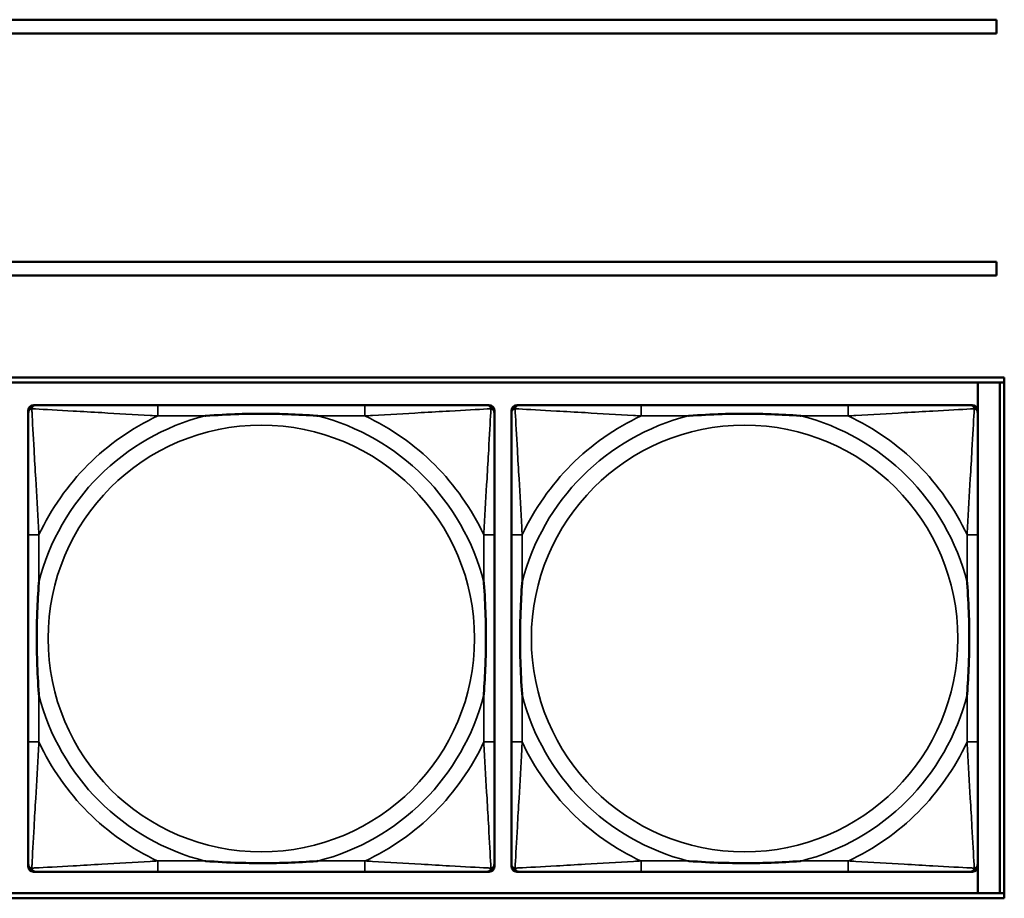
# Model space of a CAD drawing. Header units: inches. Extents: x 0.2 to 58.8, y 1.7 to 68.8.
# Tile 132 of 256: x 37.9 to 39.4, y 49.4 to 50.7. Entities that reach past the tile are written whole.
import ezdxf

# ---------------------------------------------------------------- set-up
doc = ezdxf.new("R2010")
doc.units = ezdxf.units.IN
doc.header["$MEASUREMENT"] = 0
doc.layers.add('Visible (ANSI)', color=7, linetype='Continuous', lineweight=50)
doc.layers.add('Visible Narrow (ANSI)', color=7, linetype='Continuous', lineweight=35)

msp = doc.modelspace()

# ---------------------------------------------------------------- linework, layer by layer
at = {"layer": 'Visible (ANSI)'}
for p, q in [((31.39, 50.7116), (39.342, 50.7116)), ((39.342, 50.7116), (39.342, 50.6916)), ((39.342, 50.6916), (31.39, 50.6916)), ((31.17, 50.3563), (39.342, 50.3563)), ((39.342, 50.3563), (39.342, 50.3363)), ((39.342, 50.3363), (31.17, 50.3363)), ((22.2594, 50.1863), (39.3535, 50.1863)), ((22.2594, 50.179), (39.3535, 50.179)), ((39.3144, 50.179), (39.3144, 50.1393)), ((39.3468, 50.179), (39.3468, 49.429)), ((39.3535, 50.1863), (39.3535, 49.4216)), ((37.9195, 49.4685), (37.9195, 50.1378)), ((37.9274, 50.1457), (37.9313, 50.1457)), ((38.414, 50.1457), (38.1101, 50.1457)), ((38.5927, 50.1457), (38.5967, 50.1457)), ((38.6045, 50.1378), (38.6045, 50.1339)), ((38.6295, 49.4685), (38.6295, 50.1378)), ((38.6374, 50.1457), (38.6413, 50.1457)), ((39.124, 50.1457), (38.8201, 50.1457)), ((39.3027, 50.1457), (39.3067, 50.1457)), ((39.3145, 50.1378), (39.3145, 50.1339)), ((37.9195, 49.9551), (37.9195, 49.6512)), ((38.6045, 49.6512), (38.6045, 49.9551)), ((38.6295, 49.9551), (38.6295, 49.6512)), ((39.3145, 49.6512), (39.3145, 49.9551)), ((38.6045, 49.4724), (38.6045, 49.4685)), ((39.3145, 49.4724), (39.3145, 49.4685)), ((38.5967, 49.4606), (37.9274, 49.4606)), ((38.1101, 49.4606), (38.414, 49.4606)), ((39.3067, 49.4606), (38.6374, 49.4606)), ((38.8201, 49.4606), (39.124, 49.4606)), ((39.3144, 49.467), (39.3144, 49.429)), ((39.3535, 49.429), (22.2594, 49.429)), ((39.3535, 49.4216), (22.2594, 49.4216))]:
    msp.add_line(p, q, dxfattribs=at)
for centre, radius, start, end in [((37.9313, 50.1339), 0.0118, 90, 180), ((37.9274, 50.1378), 0.00787, 90, 180), ((38.5927, 50.1339), 0.0118, 0, 90), ((38.5967, 50.1378), 0.00787, 0, 90), ((38.6413, 50.1339), 0.0118, 90, 180), ((38.6374, 50.1378), 0.00787, 90, 180), ((39.3027, 50.1339), 0.0118, 0, 90), ((39.3067, 50.1378), 0.00787, 0, 90), ((37.9313, 49.4724), 0.0118, 180, 270), ((38.5927, 49.4724), 0.0118, 270, 360), ((38.6413, 49.4724), 0.0118, 180, 270), ((39.3027, 49.4724), 0.0118, 270, 360), ((37.9274, 49.4685), 0.00787, 180, 270), ((38.5967, 49.4685), 0.00787, 270, 0), ((38.6374, 49.4685), 0.00787, 180, 270), ((39.3067, 49.4685), 0.00787, 270, 0)]:
    msp.add_arc(centre, radius, start, end, dxfattribs=at)
for points, knots in [([(38.1101, 50.1457), (38.1065, 50.1457), (38.1029, 50.1457), (38.0993, 50.1457), (38.0661, 50.1457), (38.0324, 50.1457), (38.0015, 50.1457), (37.9746, 50.1457), (37.949, 50.1457), (37.9356, 50.1457), (37.934, 50.1457), (37.9325, 50.1457), (37.9313, 50.1457)], [0, 0, 0, 0, 0.0272471, 0.0272471, 0.0272471, 0.2790553, 0.2790553, 0.2790553, 0.4988354, 0.4988354, 0.4988354, 0.5252205, 0.5252205, 0.5252205, 0.5252205]), ([(38.5927, 50.1457), (38.5778, 50.1457), (38.5362, 50.1457), (38.4956, 50.1457), (38.4691, 50.1457), (38.4412, 50.1457), (38.414, 50.1457)], [-0.5252205, -0.5252205, -0.5252205, -0.5252205, -0.20743, -0.20743, -0.20743, 0, 0, 0, 0]), ([(38.8201, 50.1457), (38.8165, 50.1457), (38.8129, 50.1457), (38.8093, 50.1457), (38.7761, 50.1457), (38.7424, 50.1457), (38.7115, 50.1457), (38.6846, 50.1457), (38.659, 50.1457), (38.6456, 50.1457), (38.644, 50.1457), (38.6425, 50.1457), (38.6413, 50.1457)], [0, 0, 0, 0, 0.0272471, 0.0272471, 0.0272471, 0.2790553, 0.2790553, 0.2790553, 0.4988354, 0.4988354, 0.4988354, 0.5252205, 0.5252205, 0.5252205, 0.5252205]), ([(39.3027, 50.1457), (39.2878, 50.1457), (39.2462, 50.1457), (39.2056, 50.1457), (39.1791, 50.1457), (39.1512, 50.1457), (39.124, 50.1457)], [-0.5252205, -0.5252205, -0.5252205, -0.5252205, -0.20743, -0.20743, -0.20743, 0, 0, 0, 0]), ([(37.9195, 50.1339), (37.9195, 50.119), (37.9195, 50.0774), (37.9195, 50.0367), (37.9195, 50.0102), (37.9195, 49.9823), (37.9195, 49.9551)], [-0.5252205, -0.5252205, -0.5252205, -0.5252205, -0.20743, -0.20743, -0.20743, 0, 0, 0, 0]), ([(38.1793, 50.1299), (38.1797, 50.1299), (38.1801, 50.13), (38.1966, 50.1312), (38.2127, 50.1321), (38.2357, 50.1328), (38.2424, 50.1329), (38.2515, 50.133), (38.254, 50.1331), (38.2581, 50.1331), (38.2597, 50.1331), (38.2628, 50.1331), (38.2643, 50.1331), (38.2679, 50.1331), (38.27, 50.1331), (38.2761, 50.133), (38.2803, 50.1329), (38.29, 50.1327), (38.2956, 50.1326), (38.3154, 50.1319), (38.3294, 50.1311), (38.3439, 50.13), (38.3443, 50.1299), (38.3448, 50.1299)], [-0.416114, -0.416114, -0.416114, -0.416114, -0.4127691, -0.4127691, -0.2896446, -0.2896446, -0.2388934, -0.2388934, -0.2201881, -0.2201881, -0.2080204, -0.2080204, -0.196499, -0.196499, -0.1809939, -0.1809939, -0.149741, -0.149741, -0.1073162, -0.1073162, 0, 0, 0.0033356, 0.0033356, 0.0033356, 0.0033356]), ([(38.6045, 49.9551), (38.6045, 49.9587), (38.6045, 49.9623), (38.6045, 49.9659), (38.6045, 49.9991), (38.6045, 50.0328), (38.6045, 50.0636), (38.6045, 50.0906), (38.6045, 50.1161), (38.6045, 50.1296), (38.6045, 50.1312), (38.6045, 50.1326), (38.6045, 50.1339)], [0, 0, 0, 0, 0.0272471, 0.0272471, 0.0272471, 0.2790553, 0.2790553, 0.2790553, 0.4988354, 0.4988354, 0.4988354, 0.5252205, 0.5252205, 0.5252205, 0.5252205]), ([(38.6295, 50.1339), (38.6295, 50.119), (38.6295, 50.0774), (38.6295, 50.0367), (38.6295, 50.0102), (38.6295, 49.9823), (38.6295, 49.9551)], [-0.5252205, -0.5252205, -0.5252205, -0.5252205, -0.20743, -0.20743, -0.20743, 0, 0, 0, 0]), ([(38.8893, 50.1299), (38.8897, 50.1299), (38.8901, 50.13), (38.9066, 50.1312), (38.9227, 50.1321), (38.9457, 50.1328), (38.9524, 50.1329), (38.9615, 50.133), (38.964, 50.1331), (38.9681, 50.1331), (38.9697, 50.1331), (38.9728, 50.1331), (38.9743, 50.1331), (38.9779, 50.1331), (38.98, 50.1331), (38.9861, 50.133), (38.9903, 50.1329), (39, 50.1327), (39.0056, 50.1326), (39.0254, 50.1319), (39.0394, 50.1311), (39.0539, 50.13), (39.0543, 50.1299), (39.0548, 50.1299)], [-0.416114, -0.416114, -0.416114, -0.416114, -0.4127691, -0.4127691, -0.2896446, -0.2896446, -0.2388934, -0.2388934, -0.2201881, -0.2201881, -0.2080204, -0.2080204, -0.196499, -0.196499, -0.1809939, -0.1809939, -0.149741, -0.149741, -0.1073162, -0.1073162, 0, 0, 0.0033356, 0.0033356, 0.0033356, 0.0033356]), ([(39.3145, 49.9551), (39.3145, 49.9587), (39.3145, 49.9623), (39.3145, 49.9659), (39.3145, 49.9991), (39.3145, 50.0328), (39.3145, 50.0636), (39.3145, 50.0906), (39.3145, 50.1161), (39.3145, 50.1296), (39.3145, 50.1312), (39.3145, 50.1326), (39.3145, 50.1339)], [0, 0, 0, 0, 0.0272471, 0.0272471, 0.0272471, 0.2790553, 0.2790553, 0.2790553, 0.4988354, 0.4988354, 0.4988354, 0.5252205, 0.5252205, 0.5252205, 0.5252205]), ([(37.9352, 49.7204), (37.9352, 49.7208), (37.9352, 49.7213), (37.9339, 49.7378), (37.9331, 49.7538), (37.9324, 49.7768), (37.9322, 49.7835), (37.9321, 49.7927), (37.9321, 49.7951), (37.9321, 49.7992), (37.9321, 49.8008), (37.9321, 49.804), (37.9321, 49.8055), (37.9321, 49.8091), (37.9321, 49.8111), (37.9322, 49.8173), (37.9322, 49.8214), (37.9324, 49.8311), (37.9326, 49.8367), (37.9333, 49.8565), (37.9341, 49.8705), (37.9352, 49.885), (37.9352, 49.8855), (37.9352, 49.8859)], [-0.416114, -0.416114, -0.416114, -0.416114, -0.4127691, -0.4127691, -0.2896446, -0.2896446, -0.2388934, -0.2388934, -0.2201881, -0.2201881, -0.2080204, -0.2080204, -0.196499, -0.196499, -0.1809939, -0.1809939, -0.149741, -0.149741, -0.1073162, -0.1073162, 0, 0, 0.0033356, 0.0033356, 0.0033356, 0.0033356]), ([(38.5888, 49.8859), (38.5888, 49.8855), (38.5888, 49.885), (38.5901, 49.8685), (38.591, 49.8525), (38.5917, 49.8295), (38.5918, 49.8228), (38.5919, 49.8136), (38.5919, 49.8112), (38.592, 49.8071), (38.592, 49.8055), (38.592, 49.8023), (38.592, 49.8008), (38.5919, 49.7972), (38.5919, 49.7952), (38.5919, 49.789), (38.5918, 49.7849), (38.5916, 49.7752), (38.5915, 49.7696), (38.5907, 49.7498), (38.5899, 49.7358), (38.5888, 49.7213), (38.5888, 49.7208), (38.5888, 49.7204)], [-0.416114, -0.416114, -0.416114, -0.416114, -0.4127691, -0.4127691, -0.2896446, -0.2896446, -0.2388934, -0.2388934, -0.2201881, -0.2201881, -0.2080204, -0.2080204, -0.196499, -0.196499, -0.1809939, -0.1809939, -0.149741, -0.149741, -0.1073162, -0.1073162, 0, 0, 0.0033356, 0.0033356, 0.0033356, 0.0033356]), ([(38.6452, 49.7204), (38.6452, 49.7208), (38.6452, 49.7213), (38.6439, 49.7378), (38.6431, 49.7538), (38.6424, 49.7768), (38.6422, 49.7835), (38.6421, 49.7927), (38.6421, 49.7951), (38.6421, 49.7992), (38.6421, 49.8008), (38.6421, 49.804), (38.6421, 49.8055), (38.6421, 49.8091), (38.6421, 49.8111), (38.6422, 49.8173), (38.6422, 49.8214), (38.6424, 49.8311), (38.6426, 49.8367), (38.6433, 49.8565), (38.6441, 49.8705), (38.6452, 49.885), (38.6452, 49.8855), (38.6452, 49.8859)], [-0.416114, -0.416114, -0.416114, -0.416114, -0.4127691, -0.4127691, -0.2896446, -0.2896446, -0.2388934, -0.2388934, -0.2201881, -0.2201881, -0.2080204, -0.2080204, -0.196499, -0.196499, -0.1809939, -0.1809939, -0.149741, -0.149741, -0.1073162, -0.1073162, 0, 0, 0.0033356, 0.0033356, 0.0033356, 0.0033356]), ([(39.2988, 49.8859), (39.2988, 49.8855), (39.2988, 49.885), (39.3001, 49.8685), (39.301, 49.8525), (39.3017, 49.8295), (39.3018, 49.8228), (39.3019, 49.8136), (39.3019, 49.8112), (39.302, 49.8071), (39.302, 49.8055), (39.302, 49.8023), (39.302, 49.8008), (39.3019, 49.7972), (39.3019, 49.7952), (39.3019, 49.789), (39.3018, 49.7849), (39.3016, 49.7752), (39.3015, 49.7696), (39.3007, 49.7498), (39.2999, 49.7358), (39.2988, 49.7213), (39.2988, 49.7208), (39.2988, 49.7204)], [-0.416114, -0.416114, -0.416114, -0.416114, -0.4127691, -0.4127691, -0.2896446, -0.2896446, -0.2388934, -0.2388934, -0.2201881, -0.2201881, -0.2080204, -0.2080204, -0.196499, -0.196499, -0.1809939, -0.1809939, -0.149741, -0.149741, -0.1073162, -0.1073162, 0, 0, 0.0033356, 0.0033356, 0.0033356, 0.0033356]), ([(37.9195, 49.6512), (37.9195, 49.624), (37.9195, 49.5961), (37.9195, 49.5696), (37.9195, 49.5289), (37.9195, 49.4873), (37.9195, 49.4724)], [3.9382945, 3.9382945, 3.9382945, 3.9382945, 4.1457245, 4.1457245, 4.1457245, 4.463515, 4.463515, 4.463515, 4.463515]), ([(38.6045, 49.4724), (38.6045, 49.4873), (38.6045, 49.5289), (38.6045, 49.5696), (38.6045, 49.5961), (38.6045, 49.624), (38.6045, 49.6512)], [-0.5252205, -0.5252205, -0.5252205, -0.5252205, -0.20743, -0.20743, -0.20743, 0, 0, 0, 0]), ([(38.6295, 49.6512), (38.6295, 49.624), (38.6295, 49.5961), (38.6295, 49.5696), (38.6295, 49.5289), (38.6295, 49.4873), (38.6295, 49.4724)], [3.9382945, 3.9382945, 3.9382945, 3.9382945, 4.1457245, 4.1457245, 4.1457245, 4.463515, 4.463515, 4.463515, 4.463515]), ([(39.3145, 49.4724), (39.3145, 49.4873), (39.3145, 49.5289), (39.3145, 49.5696), (39.3145, 49.5961), (39.3145, 49.624), (39.3145, 49.6512)], [-0.5252205, -0.5252205, -0.5252205, -0.5252205, -0.20743, -0.20743, -0.20743, 0, 0, 0, 0]), ([(38.3448, 49.4764), (38.3443, 49.4763), (38.3439, 49.4763), (38.3294, 49.4752), (38.3154, 49.4744), (38.2956, 49.4737), (38.29, 49.4736), (38.2803, 49.4733), (38.2761, 49.4733), (38.27, 49.4732), (38.2679, 49.4732), (38.2643, 49.4732), (38.2628, 49.4732), (38.2597, 49.4732), (38.2581, 49.4732), (38.254, 49.4732), (38.2515, 49.4733), (38.2424, 49.4734), (38.2357, 49.4735), (38.2127, 49.4742), (38.1966, 49.4751), (38.1801, 49.4763), (38.1797, 49.4763), (38.1793, 49.4764)], [-0.4149464, -0.4149464, -0.4149464, -0.4149464, -0.41162, -0.41162, -0.3046026, -0.3046026, -0.2622958, -0.2622958, -0.23113, -0.23113, -0.215668, -0.215668, -0.2041787, -0.2041787, -0.1920448, -0.1920448, -0.1733916, -0.1733916, -0.1227817, -0.1227817, 0, 0, 0.0033356, 0.0033356, 0.0033356, 0.0033356]), ([(39.0548, 49.4764), (39.0543, 49.4763), (39.0539, 49.4763), (39.0394, 49.4752), (39.0254, 49.4744), (39.0056, 49.4737), (39, 49.4736), (38.9903, 49.4733), (38.9861, 49.4733), (38.98, 49.4732), (38.9779, 49.4732), (38.9743, 49.4732), (38.9728, 49.4732), (38.9697, 49.4732), (38.9681, 49.4732), (38.964, 49.4732), (38.9615, 49.4733), (38.9524, 49.4734), (38.9457, 49.4735), (38.9227, 49.4742), (38.9066, 49.4751), (38.8901, 49.4763), (38.8897, 49.4763), (38.8893, 49.4764)], [-0.4149464, -0.4149464, -0.4149464, -0.4149464, -0.41162, -0.41162, -0.3046026, -0.3046026, -0.2622958, -0.2622958, -0.23113, -0.23113, -0.215668, -0.215668, -0.2041787, -0.2041787, -0.1920448, -0.1920448, -0.1733916, -0.1733916, -0.1227817, -0.1227817, 0, 0, 0.0033356, 0.0033356, 0.0033356, 0.0033356]), ([(37.9313, 49.4606), (37.9462, 49.4606), (37.9878, 49.4606), (38.0284, 49.4606), (38.055, 49.4606), (38.0828, 49.4606), (38.1101, 49.4606)], [-0.5252205, -0.5252205, -0.5252205, -0.5252205, -0.20743, -0.20743, -0.20743, 0, 0, 0, 0]), ([(38.414, 49.4606), (38.4412, 49.4606), (38.4691, 49.4606), (38.4956, 49.4606), (38.5362, 49.4606), (38.5778, 49.4606), (38.5927, 49.4606)], [3.9382945, 3.9382945, 3.9382945, 3.9382945, 4.1457245, 4.1457245, 4.1457245, 4.463515, 4.463515, 4.463515, 4.463515]), ([(38.6413, 49.4606), (38.6562, 49.4606), (38.6978, 49.4606), (38.7384, 49.4606), (38.765, 49.4606), (38.7928, 49.4606), (38.8201, 49.4606)], [-0.5252205, -0.5252205, -0.5252205, -0.5252205, -0.20743, -0.20743, -0.20743, 0, 0, 0, 0]), ([(39.124, 49.4606), (39.1512, 49.4606), (39.1791, 49.4606), (39.2056, 49.4606), (39.2462, 49.4606), (39.2878, 49.4606), (39.3027, 49.4606)], [3.9382945, 3.9382945, 3.9382945, 3.9382945, 4.1457245, 4.1457245, 4.1457245, 4.463515, 4.463515, 4.463515, 4.463515])]:
    msp.add_open_spline(points, degree=3, knots=knots, dxfattribs=at)
at = {"layer": 'Visible Narrow (ANSI)'}
for p, q in [((38.1101, 50.1457), (38.1101, 50.1299)), ((38.414, 50.1457), (38.414, 50.1299)), ((38.8201, 50.1457), (38.8201, 50.1299)), ((39.124, 50.1457), (39.124, 50.1299)), ((38.1101, 50.1299), (38.1793, 50.1299)), ((38.3448, 50.1299), (38.414, 50.1299)), ((38.8201, 50.1299), (38.8893, 50.1299)), ((39.0548, 50.1299), (39.124, 50.1299)), ((37.9352, 49.9551), (37.9195, 49.9551)), ((37.9352, 49.8859), (37.9352, 49.9551)), ((38.6045, 49.9551), (38.5888, 49.9551)), ((38.5888, 49.9551), (38.5888, 49.8859)), ((38.6452, 49.9551), (38.6295, 49.9551)), ((38.6452, 49.8859), (38.6452, 49.9551)), ((39.3145, 49.9551), (39.2988, 49.9551)), ((39.2988, 49.9551), (39.2988, 49.8859)), ((37.9352, 49.6512), (37.9352, 49.7204)), ((38.5888, 49.7204), (38.5888, 49.6512)), ((38.6452, 49.6512), (38.6452, 49.7204)), ((39.2988, 49.7204), (39.2988, 49.6512)), ((37.9352, 49.6512), (37.9195, 49.6512)), ((38.6045, 49.6512), (38.5888, 49.6512)), ((38.6452, 49.6512), (38.6295, 49.6512)), ((39.3145, 49.6512), (39.2988, 49.6512)), ((38.1101, 49.4764), (38.1101, 49.4606)), ((38.1793, 49.4764), (38.1101, 49.4764)), ((38.414, 49.4764), (38.3448, 49.4764)), ((38.414, 49.4764), (38.414, 49.4606)), ((38.8201, 49.4764), (38.8201, 49.4606)), ((38.8893, 49.4764), (38.8201, 49.4764)), ((39.124, 49.4764), (39.0548, 49.4764)), ((39.124, 49.4764), (39.124, 49.4606))]:
    msp.add_line(p, q, dxfattribs=at)
for centre in [(38.262, 49.8031), (38.972, 49.8031)]:
    msp.add_circle(centre, 0.3133, dxfattribs=at)
for centre, radius, start, end in [((38.262, 49.8031), 0.3371, 104.2103, 165.7897), ((38.262, 49.8031), 0.3604, 114.9407, 155.0593), ((38.262, 49.8031), 0.3371, 14.2103, 75.7897), ((38.262, 49.8031), 0.3604, 24.9407, 65.0593), ((38.972, 49.8031), 0.3371, 104.2103, 165.7897), ((38.972, 49.8031), 0.3604, 114.9407, 155.0593), ((38.972, 49.8031), 0.3371, 14.2103, 75.7897), ((38.972, 49.8031), 0.3604, 24.9407, 65.0593), ((38.262, 49.8031), 0.3371, 194.2103, 255.7897), ((38.262, 49.8031), 0.3371, 284.2103, 345.7897), ((38.972, 49.8031), 0.3371, 194.2103, 255.7897), ((38.972, 49.8031), 0.3371, 284.2103, 345.7897), ((38.262, 49.8031), 0.3604, 204.9407, 245.0593), ((38.262, 49.8031), 0.3604, 294.9407, 335.0593), ((38.972, 49.8031), 0.3604, 204.9407, 245.0593), ((38.972, 49.8031), 0.3604, 294.9407, 335.0593)]:
    msp.add_arc(centre, radius, start, end, dxfattribs=at)
for points, knots in [([(37.9195, 50.1339), (37.9195, 50.1345), (37.9196, 50.135), (37.9198, 50.136), (37.92, 50.1364), (37.9203, 50.1371), (37.9205, 50.1373), (37.9207, 50.1377), (37.9208, 50.1379), (37.9212, 50.1383), (37.9214, 50.1385), (37.9221, 50.1391), (37.9226, 50.1395), (37.9237, 50.14), (37.9242, 50.1402), (37.9248, 50.1404)], [-0.02627331, -0.02627331, -0.02627331, -0.02627331, -0.02158775, -0.02158775, -0.01736415, -0.01736415, -0.0147244, -0.0147244, -0.01307456, -0.01307456, -0.00977487, -0.00977487, -0.00449537, -0.00449537, 0.00012419, 0.00012419, 0.00012419, 0.00012419]), ([(37.9248, 50.1404), (37.925, 50.141), (37.9252, 50.1415), (37.9257, 50.1426), (37.926, 50.143), (37.9267, 50.1438), (37.9269, 50.144), (37.9273, 50.1443), (37.9274, 50.1444), (37.9278, 50.1447), (37.9281, 50.1449), (37.9287, 50.1452), (37.9292, 50.1453), (37.9301, 50.1456), (37.9307, 50.1457), (37.9313, 50.1457)], [-0.00012419, -0.00012419, -0.00012419, -0.00012419, 0.00449537, 0.00449537, 0.00977487, 0.00977487, 0.01307456, 0.01307456, 0.0147244, 0.0147244, 0.01736415, 0.01736415, 0.02158775, 0.02158775, 0.02627331, 0.02627331, 0.02627331, 0.02627331]), ([(37.9352, 49.9551), (37.935, 49.9589), (37.9348, 49.9626), (37.9333, 49.99), (37.9319, 50.0142), (37.9297, 50.052), (37.9289, 50.0661), (37.9269, 50.1013), (37.9258, 50.1214), (37.925, 50.1369), (37.9249, 50.1387), (37.9248, 50.1404)], [0, 0, 0, 0, 0.0278591, 0.0278591, 0.201273, 0.201273, 0.3066357, 0.3066357, 0.475216, 0.475216, 0.5007189, 0.5007189, 0.5007189, 0.5007189]), ([(37.9248, 50.1404), (37.9265, 50.1403), (37.9283, 50.1402), (37.9437, 50.1394), (37.9639, 50.1383), (37.9991, 50.1363), (38.0132, 50.1355), (38.051, 50.1333), (38.0752, 50.1318), (38.1025, 50.1303), (38.1063, 50.1301), (38.1101, 50.1299)], [-0.5007189, -0.5007189, -0.5007189, -0.5007189, -0.475216, -0.475216, -0.3066357, -0.3066357, -0.201273, -0.201273, -0.0278591, -0.0278591, 0, 0, 0, 0]), ([(38.414, 50.1299), (38.4177, 50.1301), (38.4215, 50.1303), (38.4489, 50.1318), (38.473, 50.1333), (38.5109, 50.1355), (38.5249, 50.1363), (38.5602, 50.1383), (38.5803, 50.1394), (38.5957, 50.1402), (38.5976, 50.1403), (38.5992, 50.1404)], [0, 0, 0, 0, 0.0278591, 0.0278591, 0.201273, 0.201273, 0.3066357, 0.3066357, 0.475216, 0.475216, 0.5007189, 0.5007189, 0.5007189, 0.5007189]), ([(38.5992, 50.1404), (38.5992, 50.1387), (38.5991, 50.1369), (38.5983, 50.1214), (38.5972, 50.1013), (38.5952, 50.0661), (38.5944, 50.052), (38.5921, 50.0142), (38.5907, 49.99), (38.5892, 49.9626), (38.589, 49.9589), (38.5888, 49.9551)], [-0.5007189, -0.5007189, -0.5007189, -0.5007189, -0.475216, -0.475216, -0.3066357, -0.3066357, -0.201273, -0.201273, -0.0278591, -0.0278591, 0, 0, 0, 0]), ([(38.5927, 50.1457), (38.5933, 50.1457), (38.5939, 50.1456), (38.5949, 50.1453), (38.5953, 50.1452), (38.596, 50.1449), (38.5962, 50.1447), (38.5966, 50.1444), (38.5967, 50.1443), (38.5971, 50.144), (38.5974, 50.1438), (38.598, 50.143), (38.5983, 50.1426), (38.5989, 50.1415), (38.5991, 50.141), (38.5992, 50.1404)], [-0.02627331, -0.02627331, -0.02627331, -0.02627331, -0.02158775, -0.02158775, -0.01736415, -0.01736415, -0.0147244, -0.0147244, -0.01307456, -0.01307456, -0.00977487, -0.00977487, -0.00449537, -0.00449537, 0.00012419, 0.00012419, 0.00012419, 0.00012419]), ([(38.5992, 50.1404), (38.5998, 50.1402), (38.6004, 50.14), (38.6014, 50.1395), (38.6019, 50.1391), (38.6026, 50.1385), (38.6029, 50.1383), (38.6032, 50.1379), (38.6033, 50.1377), (38.6036, 50.1373), (38.6037, 50.1371), (38.6041, 50.1364), (38.6042, 50.136), (38.6045, 50.135), (38.6045, 50.1345), (38.6045, 50.1339)], [-0.00012419, -0.00012419, -0.00012419, -0.00012419, 0.00449537, 0.00449537, 0.00977487, 0.00977487, 0.01307456, 0.01307456, 0.0147244, 0.0147244, 0.01736415, 0.01736415, 0.02158775, 0.02158775, 0.02627331, 0.02627331, 0.02627331, 0.02627331]), ([(38.6295, 50.1339), (38.6295, 50.1345), (38.6296, 50.135), (38.6298, 50.136), (38.63, 50.1364), (38.6303, 50.1371), (38.6305, 50.1373), (38.6307, 50.1377), (38.6308, 50.1379), (38.6312, 50.1383), (38.6314, 50.1385), (38.6321, 50.1391), (38.6326, 50.1395), (38.6337, 50.14), (38.6342, 50.1402), (38.6348, 50.1404)], [-0.02627331, -0.02627331, -0.02627331, -0.02627331, -0.02158775, -0.02158775, -0.01736415, -0.01736415, -0.0147244, -0.0147244, -0.01307456, -0.01307456, -0.00977487, -0.00977487, -0.00449537, -0.00449537, 0.00012419, 0.00012419, 0.00012419, 0.00012419]), ([(38.6348, 50.1404), (38.635, 50.141), (38.6352, 50.1415), (38.6357, 50.1426), (38.636, 50.143), (38.6367, 50.1438), (38.6369, 50.144), (38.6373, 50.1443), (38.6374, 50.1444), (38.6378, 50.1447), (38.6381, 50.1449), (38.6387, 50.1452), (38.6392, 50.1453), (38.6401, 50.1456), (38.6407, 50.1457), (38.6413, 50.1457)], [-0.00012419, -0.00012419, -0.00012419, -0.00012419, 0.00449537, 0.00449537, 0.00977487, 0.00977487, 0.01307456, 0.01307456, 0.0147244, 0.0147244, 0.01736415, 0.01736415, 0.02158775, 0.02158775, 0.02627331, 0.02627331, 0.02627331, 0.02627331]), ([(38.6452, 49.9551), (38.645, 49.9589), (38.6448, 49.9626), (38.6433, 49.99), (38.6419, 50.0142), (38.6397, 50.052), (38.6389, 50.0661), (38.6369, 50.1013), (38.6358, 50.1214), (38.635, 50.1369), (38.6349, 50.1387), (38.6348, 50.1404)], [0, 0, 0, 0, 0.0278591, 0.0278591, 0.201273, 0.201273, 0.3066357, 0.3066357, 0.475216, 0.475216, 0.5007189, 0.5007189, 0.5007189, 0.5007189]), ([(38.6348, 50.1404), (38.6365, 50.1403), (38.6383, 50.1402), (38.6537, 50.1394), (38.6739, 50.1383), (38.7091, 50.1363), (38.7232, 50.1355), (38.761, 50.1333), (38.7852, 50.1318), (38.8125, 50.1303), (38.8163, 50.1301), (38.8201, 50.1299)], [-0.5007189, -0.5007189, -0.5007189, -0.5007189, -0.475216, -0.475216, -0.3066357, -0.3066357, -0.201273, -0.201273, -0.0278591, -0.0278591, 0, 0, 0, 0]), ([(39.124, 50.1299), (39.1277, 50.1301), (39.1315, 50.1303), (39.1589, 50.1318), (39.183, 50.1333), (39.2209, 50.1355), (39.2349, 50.1363), (39.2702, 50.1383), (39.2903, 50.1394), (39.3057, 50.1402), (39.3076, 50.1403), (39.3092, 50.1404)], [0, 0, 0, 0, 0.0278591, 0.0278591, 0.201273, 0.201273, 0.3066357, 0.3066357, 0.475216, 0.475216, 0.5007189, 0.5007189, 0.5007189, 0.5007189]), ([(39.3092, 50.1404), (39.3092, 50.1387), (39.3091, 50.1369), (39.3083, 50.1214), (39.3072, 50.1013), (39.3052, 50.0661), (39.3044, 50.052), (39.3021, 50.0142), (39.3007, 49.99), (39.2992, 49.9626), (39.299, 49.9589), (39.2988, 49.9551)], [-0.5007189, -0.5007189, -0.5007189, -0.5007189, -0.475216, -0.475216, -0.3066357, -0.3066357, -0.201273, -0.201273, -0.0278591, -0.0278591, 0, 0, 0, 0]), ([(39.3027, 50.1457), (39.3033, 50.1457), (39.3039, 50.1456), (39.3049, 50.1453), (39.3053, 50.1452), (39.306, 50.1449), (39.3062, 50.1447), (39.3066, 50.1444), (39.3067, 50.1443), (39.3071, 50.144), (39.3074, 50.1438), (39.308, 50.143), (39.3083, 50.1426), (39.3089, 50.1415), (39.3091, 50.141), (39.3092, 50.1404)], [-0.02627331, -0.02627331, -0.02627331, -0.02627331, -0.02158775, -0.02158775, -0.01736415, -0.01736415, -0.0147244, -0.0147244, -0.01307456, -0.01307456, -0.00977487, -0.00977487, -0.00449537, -0.00449537, 0.00012419, 0.00012419, 0.00012419, 0.00012419]), ([(39.3092, 50.1404), (39.3098, 50.1402), (39.3104, 50.14), (39.3114, 50.1395), (39.3119, 50.1391), (39.3126, 50.1385), (39.3129, 50.1383), (39.3132, 50.1379), (39.3133, 50.1377), (39.3136, 50.1373), (39.3137, 50.1371), (39.3141, 50.1364), (39.3142, 50.136), (39.3145, 50.135), (39.3145, 50.1345), (39.3145, 50.1339)], [-0.00012419, -0.00012419, -0.00012419, -0.00012419, 0.00449537, 0.00449537, 0.00977487, 0.00977487, 0.01307456, 0.01307456, 0.0147244, 0.0147244, 0.01736415, 0.01736415, 0.02158775, 0.02158775, 0.02627331, 0.02627331, 0.02627331, 0.02627331]), ([(37.9248, 49.4659), (37.9249, 49.4676), (37.925, 49.4694), (37.9258, 49.4849), (37.9269, 49.505), (37.9289, 49.5402), (37.9297, 49.5543), (37.9319, 49.5921), (37.9333, 49.6163), (37.9348, 49.6437), (37.935, 49.6474), (37.9352, 49.6512)], [-4.4390134, -4.4390134, -4.4390134, -4.4390134, -4.4135105, -4.4135105, -4.2449302, -4.2449302, -4.1395675, -4.1395675, -3.9661536, -3.9661536, -3.9382945, -3.9382945, -3.9382945, -3.9382945]), ([(38.5888, 49.6512), (38.589, 49.6474), (38.5892, 49.6437), (38.5907, 49.6163), (38.5921, 49.5921), (38.5944, 49.5543), (38.5952, 49.5402), (38.5972, 49.505), (38.5983, 49.4849), (38.5991, 49.4694), (38.5992, 49.4676), (38.5992, 49.4659)], [0, 0, 0, 0, 0.0278591, 0.0278591, 0.201273, 0.201273, 0.3066357, 0.3066357, 0.475216, 0.475216, 0.5007189, 0.5007189, 0.5007189, 0.5007189]), ([(38.6348, 49.4659), (38.6349, 49.4676), (38.635, 49.4694), (38.6358, 49.4849), (38.6369, 49.505), (38.6389, 49.5402), (38.6397, 49.5543), (38.6419, 49.5921), (38.6433, 49.6163), (38.6448, 49.6437), (38.645, 49.6474), (38.6452, 49.6512)], [-4.4390134, -4.4390134, -4.4390134, -4.4390134, -4.4135105, -4.4135105, -4.2449302, -4.2449302, -4.1395675, -4.1395675, -3.9661536, -3.9661536, -3.9382945, -3.9382945, -3.9382945, -3.9382945]), ([(39.2988, 49.6512), (39.299, 49.6474), (39.2992, 49.6437), (39.3007, 49.6163), (39.3021, 49.5921), (39.3044, 49.5543), (39.3052, 49.5402), (39.3072, 49.505), (39.3083, 49.4849), (39.3091, 49.4694), (39.3092, 49.4676), (39.3092, 49.4659)], [0, 0, 0, 0, 0.0278591, 0.0278591, 0.201273, 0.201273, 0.3066357, 0.3066357, 0.475216, 0.475216, 0.5007189, 0.5007189, 0.5007189, 0.5007189]), ([(37.9248, 49.4659), (37.9242, 49.4661), (37.9237, 49.4663), (37.9226, 49.4668), (37.9221, 49.4672), (37.9214, 49.4678), (37.9212, 49.468), (37.9208, 49.4684), (37.9207, 49.4686), (37.9205, 49.469), (37.9203, 49.4692), (37.92, 49.4699), (37.9198, 49.4703), (37.9196, 49.4713), (37.9195, 49.4718), (37.9195, 49.4724)], [-0.00012419, -0.00012419, -0.00012419, -0.00012419, 0.00449537, 0.00449537, 0.00977487, 0.00977487, 0.01307456, 0.01307456, 0.0147244, 0.0147244, 0.01736415, 0.01736415, 0.02158775, 0.02158775, 0.02627331, 0.02627331, 0.02627331, 0.02627331]), ([(38.1101, 49.4764), (38.1063, 49.4762), (38.1025, 49.476), (38.0752, 49.4744), (38.051, 49.473), (38.0132, 49.4708), (37.9991, 49.47), (37.9639, 49.468), (37.9437, 49.4669), (37.9283, 49.4661), (37.9265, 49.466), (37.9248, 49.4659)], [0, 0, 0, 0, 0.0278591, 0.0278591, 0.201273, 0.201273, 0.3066357, 0.3066357, 0.475216, 0.475216, 0.5007189, 0.5007189, 0.5007189, 0.5007189]), ([(38.5992, 49.4659), (38.5976, 49.466), (38.5957, 49.4661), (38.5803, 49.4669), (38.5602, 49.468), (38.5249, 49.47), (38.5109, 49.4708), (38.473, 49.473), (38.4489, 49.4744), (38.4215, 49.476), (38.4177, 49.4762), (38.414, 49.4764)], [-4.4390134, -4.4390134, -4.4390134, -4.4390134, -4.4135105, -4.4135105, -4.2449302, -4.2449302, -4.1395675, -4.1395675, -3.9661536, -3.9661536, -3.9382945, -3.9382945, -3.9382945, -3.9382945]), ([(38.6045, 49.4724), (38.6045, 49.4718), (38.6045, 49.4713), (38.6042, 49.4703), (38.6041, 49.4699), (38.6037, 49.4692), (38.6036, 49.469), (38.6033, 49.4686), (38.6032, 49.4684), (38.6029, 49.468), (38.6026, 49.4678), (38.6019, 49.4672), (38.6014, 49.4668), (38.6004, 49.4663), (38.5998, 49.4661), (38.5992, 49.4659)], [-0.02627331, -0.02627331, -0.02627331, -0.02627331, -0.02158775, -0.02158775, -0.01736415, -0.01736415, -0.0147244, -0.0147244, -0.01307456, -0.01307456, -0.00977487, -0.00977487, -0.00449537, -0.00449537, 0.00012419, 0.00012419, 0.00012419, 0.00012419]), ([(38.6348, 49.4659), (38.6342, 49.4661), (38.6337, 49.4663), (38.6326, 49.4668), (38.6321, 49.4672), (38.6314, 49.4678), (38.6312, 49.468), (38.6308, 49.4684), (38.6307, 49.4686), (38.6305, 49.469), (38.6303, 49.4692), (38.63, 49.4699), (38.6298, 49.4703), (38.6296, 49.4713), (38.6295, 49.4718), (38.6295, 49.4724)], [-0.00012419, -0.00012419, -0.00012419, -0.00012419, 0.00449537, 0.00449537, 0.00977487, 0.00977487, 0.01307456, 0.01307456, 0.0147244, 0.0147244, 0.01736415, 0.01736415, 0.02158775, 0.02158775, 0.02627331, 0.02627331, 0.02627331, 0.02627331]), ([(38.8201, 49.4764), (38.8163, 49.4762), (38.8125, 49.476), (38.7852, 49.4744), (38.761, 49.473), (38.7232, 49.4708), (38.7091, 49.47), (38.6739, 49.468), (38.6537, 49.4669), (38.6383, 49.4661), (38.6365, 49.466), (38.6348, 49.4659)], [0, 0, 0, 0, 0.0278591, 0.0278591, 0.201273, 0.201273, 0.3066357, 0.3066357, 0.475216, 0.475216, 0.5007189, 0.5007189, 0.5007189, 0.5007189]), ([(39.3092, 49.4659), (39.3076, 49.466), (39.3057, 49.4661), (39.2903, 49.4669), (39.2702, 49.468), (39.2349, 49.47), (39.2209, 49.4708), (39.183, 49.473), (39.1589, 49.4744), (39.1315, 49.476), (39.1277, 49.4762), (39.124, 49.4764)], [-4.4390134, -4.4390134, -4.4390134, -4.4390134, -4.4135105, -4.4135105, -4.2449302, -4.2449302, -4.1395675, -4.1395675, -3.9661536, -3.9661536, -3.9382945, -3.9382945, -3.9382945, -3.9382945]), ([(39.3145, 49.4724), (39.3145, 49.4718), (39.3145, 49.4713), (39.3142, 49.4703), (39.3141, 49.4699), (39.3137, 49.4692), (39.3136, 49.469), (39.3133, 49.4686), (39.3132, 49.4684), (39.3129, 49.468), (39.3126, 49.4678), (39.3119, 49.4672), (39.3114, 49.4668), (39.3104, 49.4663), (39.3098, 49.4661), (39.3092, 49.4659)], [-0.02627331, -0.02627331, -0.02627331, -0.02627331, -0.02158775, -0.02158775, -0.01736415, -0.01736415, -0.0147244, -0.0147244, -0.01307456, -0.01307456, -0.00977487, -0.00977487, -0.00449537, -0.00449537, 0.00012419, 0.00012419, 0.00012419, 0.00012419]), ([(37.9313, 49.4606), (37.9307, 49.4606), (37.9301, 49.4607), (37.9292, 49.4609), (37.9287, 49.4611), (37.9281, 49.4614), (37.9278, 49.4616), (37.9274, 49.4618), (37.9273, 49.462), (37.9269, 49.4623), (37.9267, 49.4625), (37.926, 49.4632), (37.9257, 49.4637), (37.9252, 49.4648), (37.925, 49.4653), (37.9248, 49.4659)], [-0.02627331, -0.02627331, -0.02627331, -0.02627331, -0.02158775, -0.02158775, -0.01736415, -0.01736415, -0.0147244, -0.0147244, -0.01307456, -0.01307456, -0.00977487, -0.00977487, -0.00449537, -0.00449537, 0.00012419, 0.00012419, 0.00012419, 0.00012419]), ([(38.5992, 49.4659), (38.5991, 49.4653), (38.5989, 49.4648), (38.5983, 49.4637), (38.598, 49.4632), (38.5974, 49.4625), (38.5971, 49.4623), (38.5967, 49.462), (38.5966, 49.4618), (38.5962, 49.4616), (38.596, 49.4614), (38.5953, 49.4611), (38.5949, 49.4609), (38.5939, 49.4607), (38.5933, 49.4606), (38.5927, 49.4606)], [-0.00012419, -0.00012419, -0.00012419, -0.00012419, 0.00449537, 0.00449537, 0.00977487, 0.00977487, 0.01307456, 0.01307456, 0.0147244, 0.0147244, 0.01736415, 0.01736415, 0.02158775, 0.02158775, 0.02627331, 0.02627331, 0.02627331, 0.02627331]), ([(38.6413, 49.4606), (38.6407, 49.4606), (38.6401, 49.4607), (38.6392, 49.4609), (38.6387, 49.4611), (38.6381, 49.4614), (38.6378, 49.4616), (38.6374, 49.4618), (38.6373, 49.462), (38.6369, 49.4623), (38.6367, 49.4625), (38.636, 49.4632), (38.6357, 49.4637), (38.6352, 49.4648), (38.635, 49.4653), (38.6348, 49.4659)], [-0.02627331, -0.02627331, -0.02627331, -0.02627331, -0.02158775, -0.02158775, -0.01736415, -0.01736415, -0.0147244, -0.0147244, -0.01307456, -0.01307456, -0.00977487, -0.00977487, -0.00449537, -0.00449537, 0.00012419, 0.00012419, 0.00012419, 0.00012419]), ([(39.3092, 49.4659), (39.3091, 49.4653), (39.3089, 49.4648), (39.3083, 49.4637), (39.308, 49.4632), (39.3074, 49.4625), (39.3071, 49.4623), (39.3067, 49.462), (39.3066, 49.4618), (39.3062, 49.4616), (39.306, 49.4614), (39.3053, 49.4611), (39.3049, 49.4609), (39.3039, 49.4607), (39.3033, 49.4606), (39.3027, 49.4606)], [-0.00012419, -0.00012419, -0.00012419, -0.00012419, 0.00449537, 0.00449537, 0.00977487, 0.00977487, 0.01307456, 0.01307456, 0.0147244, 0.0147244, 0.01736415, 0.01736415, 0.02158775, 0.02158775, 0.02627331, 0.02627331, 0.02627331, 0.02627331])]:
    msp.add_open_spline(points, degree=3, knots=knots, dxfattribs=at)

doc.saveas('drawing.dxf')
